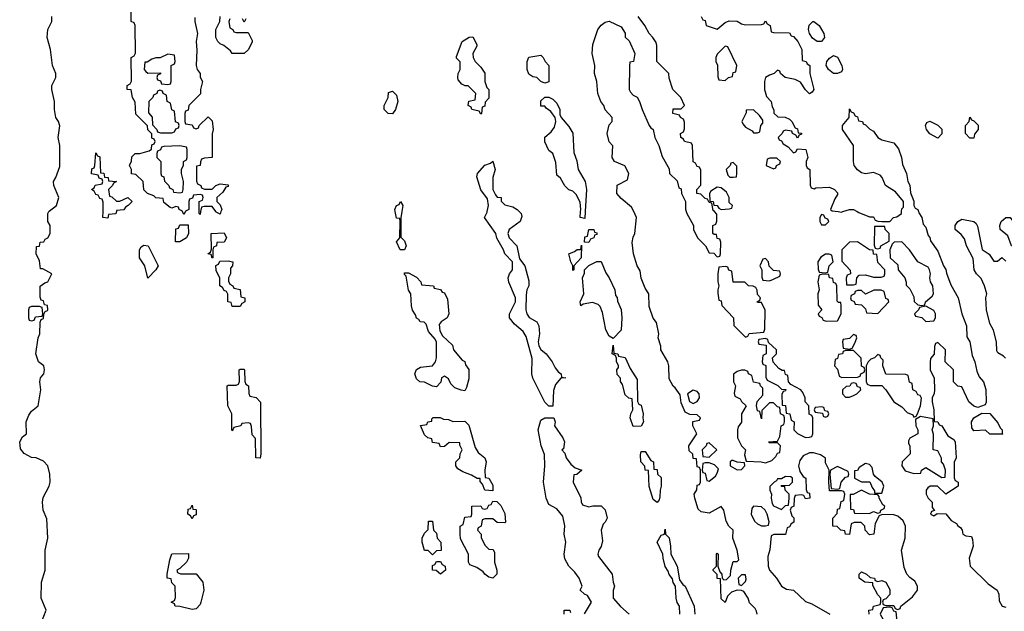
# Model space of a CAD drawing. Header units: inches. Extents: x 2886961 to 3052306, y 543424 to 918523.
# Tile 109 of 117: x 2963390 to 2968302, y 858004 to 860958. Entities that reach past the tile are written whole.
import ezdxf

# ---------------------------------------------------------------- set-up
doc = ezdxf.new("R2010")
doc.units = ezdxf.units.IN
doc.header["$MEASUREMENT"] = 0
doc.layers.add('C9865', color=7, linetype='Continuous')
doc.layers.add('C9866', color=7, linetype='Continuous')

msp = doc.modelspace()

# ---------------------------------------------------------------- linework, layer by layer
at = {"layer": 'C9865', "color": 6}
for points in [[(2963499.1, 857950), (2963522, 858010), (2963498, 858070), (2963499.1, 858150), (2963518, 858210), (2963517.1, 858310), (2963530.6, 858370), (2963525.8, 858465.8), (2963508, 858510), (2963503.8, 858550), (2963508.1, 858571.9), (2963538, 858630), (2963542, 858650), (2963540.7, 858690), (2963530.6, 858730), (2963510, 858753.4), (2963472, 858770), (2963450, 858773), (2963412.5, 858792.5), (2963395.2, 858815.2), (2963390.5, 858850), (2963403.8, 858876.2), (2963424.7, 858890), (2963423, 858950), (2963436.1, 858983.9), (2963450, 859004), (2963482, 859030), (2963496, 859110), (2963490.8, 859150), (2963494.8, 859170), (2963510.6, 859190), (2963514.8, 859210), (2963510.7, 859230), (2963484.7, 859250), (2963471, 859290), (2963482, 859370), (2963491, 859390), (2963492.7, 859447.3), (2963498, 859462), (2963510, 859466), (2963511.6, 859488.4), (2963518, 859502), (2963530, 859506), (2963530.6, 859510), (2963530, 859532), (2963514, 859534), (2963510, 859554), (2963498, 859558), (2963492.7, 859572.7), (2963492.7, 859627.3), (2963515.3, 859644.7), (2963530.8, 859650), (2963550.4, 859690), (2963506, 859714), (2963494, 859714), (2963490, 859754), (2963472, 859790), (2963474, 859826), (2963490, 859828), (2963492, 859848), (2963511.3, 859850), (2963518, 859862), (2963531.3, 859870), (2963542, 859890), (2963542, 859930), (2963531.3, 859950), (2963531, 859990), (2963535.5, 860000)], [(2963872.6, 860000), (2963870, 859989), (2963834, 859986), (2963830, 859968), (2963806, 859970), (2963806.5, 860000)], [(2964217, 860000), (2964210, 859986), (2964203, 860000)], [(2964293.1, 860000), (2964290, 859986), (2964286, 859990), (2964286, 860000)], [(2964394.4, 860000), (2964390, 859988), (2964370, 859998), (2964368.6, 860000)], [(2965296.9, 860000), (2965291.6, 859968.4), (2965292, 859872), (2965310, 859854), (2965318, 859830), (2965310, 859808.7), (2965288, 859810), (2965269.4, 859849.4), (2965286, 859870), (2965288, 859950), (2965286, 859966), (2965270, 859968), (2965263.3, 860000)], [(2965881.3, 860000), (2965891.3, 859990), (2965895.3, 859975.3), (2965886, 859950), (2965831.3, 859910), (2965824.7, 859890), (2965831.3, 859870), (2965870.8, 859830), (2965883.6, 859763.6), (2965910.7, 859730), (2965930, 859654), (2965930.3, 859630), (2965920.7, 859610), (2965915.9, 859584.1), (2965915.5, 859510), (2965920.7, 859490), (2965932.2, 859472.2), (2965970.5, 859450), (2965979.1, 859430), (2965984, 859390), (2965977.3, 859350), (2965980.7, 859330), (2965990, 859311.3), (2966016, 859290), (2966046.8, 859250), (2966060.9, 859220.9), (2966078.5, 859198.5), (2966091.3, 859190), (2966092.7, 859172.7), (2966114, 859170), (2966090, 859168), (2966063.1, 859136.9), (2966053.8, 859106.2), (2966050, 859028), (2966030, 859028.7), (2966010, 859049), (2965950, 859169), (2965945.6, 859190), (2965947.2, 859267.2), (2965917.2, 859377.2), (2965902, 859402), (2965858.6, 859438.6), (2965833.2, 859470), (2965833.2, 859490), (2965864, 859550), (2965864, 859570), (2965830, 859648), (2965826.6, 859670), (2965833.2, 859690), (2965849.2, 859710), (2965849, 859750), (2965810, 859788.7), (2965804, 859810), (2965770, 859868), (2965766, 859890), (2965709.5, 859970), (2965722, 859998), (2965722.5, 860000)], [(2966211.7, 860000), (2966210, 859966), (2966186, 859970), (2966188.5, 860000)], [(2967069.3, 857990), (2967066, 858006), (2967059.3, 858019.3), (2967030, 858046), (2967024, 858070), (2967003.1, 858103.1), (2966990, 858109), (2966970, 858109.3), (2966940.7, 858099.3), (2966920.7, 858079.3), (2966910, 858048), (2966890, 858066), (2966886, 858166), (2966870, 858168), (2966868.9, 858188.9), (2966850, 858208), (2966850, 858214), (2966866, 858230), (2966866, 858290), (2966870, 858294), (2966874, 858290), (2966872, 858230), (2966882, 858202), (2966892, 858190), (2966894, 858170), (2966902, 858162), (2966916.4, 858163.6), (2966936.4, 858183.6), (2966938, 858210), (2966950, 858254), (2966970, 858254), (2966978, 858262), (2966969, 858310), (2966948, 858370), (2966948.7, 858410), (2966928, 858430), (2966914.6, 858454.6), (2966902, 858510), (2966890, 858528), (2966830, 858495.3), (2966790, 858501.2), (2966775.1, 858515.1), (2966757.2, 858570), (2966755.3, 858590), (2966768.7, 858611.3), (2966770, 858634), (2966782, 858638), (2966786, 858650), (2966786, 858710), (2966782, 858722), (2966770, 858726), (2966766, 858766), (2966750, 858768), (2966748.4, 858788.4), (2966730, 858806), (2966728.7, 858830), (2966768, 858890), (2966748.7, 858930), (2966748.4, 858951.6), (2966782, 858958), (2966786, 858970), (2966770, 858986), (2966732.7, 858987.3), (2966710, 858998), (2966690, 859046), (2966684.7, 859084.7), (2966660.4, 859120.4), (2966650, 859128), (2966630, 859166), (2966629, 859230), (2966624, 859250), (2966589.2, 859310), (2966589, 859329), (2966575.3, 859370), (2966579, 859390), (2966566, 859446), (2966550, 859468), (2966530, 859526), (2966528.7, 859590), (2966510, 859618), (2966490, 859668), (2966485.1, 859705.1), (2966469.6, 859730), (2966452.7, 859790), (2966445.6, 859845.6), (2966450, 859872), (2966459, 859890), (2966467, 859970), (2966453, 860000)], [(2966715, 860000), (2966718, 859990), (2966752, 859930), (2966752, 859910), (2966772, 859870), (2966812, 859830), (2966830, 859794), (2966852, 859792), (2966870, 859774), (2966882, 859778), (2966886, 859790), (2966887.3, 859847.3), (2966882, 859862), (2966870, 859866), (2966866, 859886), (2966854, 859886), (2966848.4, 859891.6), (2966848, 859930), (2966862, 859938), (2966867.3, 859952.7), (2966867.3, 859987.3), (2966855.6, 860000)], [(2967473.4, 860000), (2967490, 859998), (2967496.2, 860000)], [(2967567.8, 860000), (2967575.3, 859995.3), (2967630, 859974), (2967650, 859974), (2967658, 859958), (2967671.6, 859951.6), (2967690.8, 859950.8), (2967730, 859951), (2967749, 859970), (2967766.3, 859973.7), (2967789, 859991), (2967789.4, 860000)], [(2967873.1, 860000), (2967874.6, 859994.6), (2967890, 859971), (2967897.3, 859937.3), (2967910, 859922), (2967921.1, 859881.1), (2967930, 859871), (2967934, 859854), (2967970, 859802), (2967998, 859730), (2968010, 859710.8), (2968012.5, 859692.5), (2968034.4, 859634.4), (2968072.2, 859570), (2968090.3, 859490.3), (2968112.7, 859430), (2968114.9, 859374.9), (2968130.4, 859349.6), (2968141.1, 859281.1), (2968154.4, 859250), (2968164, 859204), (2968175.5, 859175.5), (2968197.1, 859150), (2968210, 859112), (2968210.6, 859049.4), (2968205.4, 859034.6), (2968170, 859022), (2968150, 859029), (2968124, 859050), (2968090, 859126), (2968070, 859128), (2968048.7, 859150), (2968048, 859210), (2968006, 859250), (2968008, 859310), (2967970, 859346), (2967958, 859342), (2967952.7, 859327.3), (2967951.6, 859288.4), (2967932.7, 859267.3), (2967931.6, 859248.4), (2967932, 859210), (2967951.6, 859168.4), (2967954, 859110), (2967952, 859092), (2967942, 859070), (2967942, 859050), (2967950.7, 859010), (2967952, 858952), (2967970, 858951), (2967976, 858936), (2967990.8, 858930), (2968019.8, 858879.8), (2968050, 858862), (2968056, 858850), (2968062, 858770), (2968051.6, 858748.4), (2968050.9, 858670.9), (2968056.9, 858656.9), (2968071, 858650), (2968072, 858630), (2968010, 858589.3), (2967968.7, 858628.7), (2967931.3, 858628.7), (2967919.6, 858620.4), (2967912, 858610), (2967911.3, 858590), (2967922, 858570), (2967942, 858550), (2967942, 858522), (2967952.7, 858507.3), (2967938, 858502), (2967934, 858490), (2967950, 858482), (2967967.3, 858492.7), (2968010, 858490.8), (2968037.3, 858457.3), (2968062.8, 858442.8), (2968070, 858432), (2968083.6, 858423.6), (2968092, 858410), (2968094, 858390), (2968110, 858382), (2968138, 858378), (2968143.6, 858363.6), (2968146, 858330), (2968126.8, 858270), (2968130.7, 858230.7), (2968220.9, 858140.9), (2968266, 858110), (2968274, 858090), (2968276, 858056), (2968290.9, 858030.9), (2968310, 858024.7)], [(2968307.9, 859267.9), (2968298.4, 859278.4), (2968270, 859295.1), (2968265, 859305), (2968262, 859350), (2968248.3, 859408.3), (2968230, 859442), (2968212.3, 859510), (2968209, 859569), (2968214, 859590), (2968203.5, 859630), (2968186.6, 859666.6), (2968162.9, 859690), (2968152, 859710), (2968145.7, 859765.7), (2968112.7, 859830), (2968103.7, 859863.7), (2968086.3, 859886.3), (2968057, 859910), (2968056.2, 859930), (2968070, 859951), (2968090, 859962.8), (2968150, 859950.8), (2968160.5, 859940.5), (2968168, 859928), (2968191.1, 859811.1), (2968226.8, 859786.8), (2968250, 859752), (2968267.3, 859752.7), (2968290, 859771.3), (2968310, 859752)], [(2966208.4, 857991.6), (2966242, 858050), (2966223.1, 858083.1), (2966208, 858090), (2966186, 858110), (2966195.3, 858130), (2966181.2, 858170), (2966160.2, 858200.2), (2966129.1, 858229.1), (2966110, 858266), (2966106, 858290), (2966114, 858350), (2966106.6, 858390), (2966109.4, 858430.6), (2966099.6, 858479.6), (2966070, 858515.3), (2966030, 858538), (2966017.2, 858570), (2966003.6, 858650), (2966009.6, 858730.4), (2966007.9, 858787.9), (2965992, 858830), (2965977, 858910), (2965990, 858958), (2966010, 858971.3), (2966054, 858970), (2966062, 858950), (2966058, 858930), (2966099.1, 858870), (2966107.3, 858850), (2966103.6, 858816.4), (2966094, 858810), (2966110, 858794), (2966116, 858770), (2966139.1, 858739.1), (2966161, 858721), (2966194, 858710), (2966170, 858688), (2966154, 858686), (2966151.3, 858650), (2966190, 858571.3), (2966190.7, 858550.7), (2966196.9, 858536.9), (2966230, 858526), (2966249.5, 858530.5), (2966290.5, 858530.5), (2966310.7, 858510.7), (2966321, 858470), (2966311.3, 858450), (2966300.7, 858439.3), (2966290.8, 858410), (2966296.9, 858356.9), (2966290, 858328.7), (2966278.8, 858310), (2966274.8, 858290), (2966278, 858278), (2966346, 858190), (2966350.6, 858150.6), (2966358, 858130), (2966350.8, 858109.2), (2966351, 858070), (2966387.9, 858027.9), (2966431.3, 857990)], [(2967628, 857990), (2967626, 858010), (2967646, 858014), (2967649.1, 858030.9), (2967682, 858038), (2967686, 858050), (2967686, 858070), (2967670, 858086), (2967646, 858134), (2967646, 858146), (2967606, 858150), (2967578, 858170), (2967578, 858190), (2967590, 858202), (2967614, 858190), (2967632.7, 858172.7), (2967654, 858170), (2967658, 858158), (2967670, 858154), (2967690, 858158), (2967711, 858150), (2967730, 858114), (2967730.8, 858089.2), (2967710, 858066), (2967698, 858062), (2967694, 858050), (2967698, 858038), (2967710, 858034), (2967750, 858034), (2967758, 858018), (2967770, 858014), (2967782, 858018), (2967786, 858030), (2967843.7, 858076.3), (2967869.2, 858110), (2967869.2, 858130), (2967854.8, 858154.8), (2967830, 858173.2), (2967816, 858190), (2967802.5, 858222.5), (2967789.2, 858310), (2967807, 858370), (2967809.5, 858429.5), (2967796.9, 858456.9), (2967770, 858479.3), (2967750, 858486), (2967692, 858488), (2967678, 858482), (2967656.9, 858443.1), (2967650.5, 858389.5), (2967630, 858386), (2967608, 858410), (2967606, 858430), (2967587.3, 858447.3), (2967552.7, 858447.3), (2967538, 858442), (2967530, 858388.7), (2967510, 858389), (2967506, 858406), (2967486, 858410), (2967467.3, 858427.3), (2967446, 858430), (2967446, 858470), (2967468, 858492), (2967470, 858514), (2967482, 858518), (2967487.3, 858552.7), (2967502, 858558), (2967506, 858590), (2967502, 858602), (2967490, 858606), (2967430, 858606), (2967426, 858650), (2967428, 858710), (2967410, 858746), (2967409, 858769), (2967385.6, 858785.6), (2967350, 858795.3), (2967330, 858795.3), (2967298.5, 858781.5), (2967282, 858758), (2967275.5, 858730), (2967282, 858702), (2967298, 858678), (2967311, 858670), (2967312.7, 858612.7), (2967318, 858598), (2967330, 858594), (2967331.3, 858568.7), (2967310, 858566), (2967302, 858582), (2967290, 858586), (2967258, 858582), (2967252.7, 858567.3), (2967251.3, 858530), (2967238, 858522), (2967234, 858510), (2967242, 858482), (2967251.1, 858471.1), (2967252, 858450), (2967238, 858442), (2967230, 858426), (2967218, 858422), (2967210, 858388), (2967152.7, 858387.3), (2967138, 858382), (2967131.3, 858311.3), (2967122.5, 858277.5), (2967124, 858230), (2967130.8, 858210), (2967166, 858170), (2967190.7, 858130.7), (2967215.3, 858115.3), (2967250, 858110.8), (2967310, 858054), (2967341.4, 858041.4), (2967432, 857990)], [(2966683.6, 857990), (2966681.2, 858030), (2966670, 858048.7), (2966665.6, 858070), (2966662, 858130), (2966650, 858148), (2966647, 858167), (2966630, 858189), (2966625.6, 858205.6), (2966610, 858229), (2966599.3, 858270), (2966599, 858290), (2966569.5, 858350), (2966590, 858384.7), (2966606, 858390), (2966610, 858414), (2966612, 858390), (2966630, 858372), (2966637.3, 858330), (2966638, 858290), (2966670.7, 858230), (2966681, 858161), (2966698, 858138), (2966710.5, 858130), (2966754, 858030), (2966757.3, 857990)], [(2966106, 857990), (2966106, 858010), (2966134, 858010), (2966138, 857998)]]:
    msp.add_lwpolyline(points, dxfattribs=at)
for points in [[(2967390, 859986), (2967382, 859970), (2967382, 859950), (2967390, 859934), (2967410, 859934), (2967426, 859950), (2967422, 859962), (2967407.3, 859967.3), (2967402, 859982)], [(2968350, 859825.2), (2968338, 859830), (2968318.6, 859878.6), (2968281.2, 859910), (2968279.3, 859930), (2968286, 859950), (2968310, 859970.8), (2968330.5, 859970.5), (2968374.8, 859910), (2968379.1, 859870), (2968370, 859829)], [(2964190, 859848.7), (2964168, 859850), (2964170, 859914), (2964182, 859918), (2964190, 859934), (2964230, 859934), (2964232, 859890), (2964222, 859870)], [(2964350, 859768), (2964346, 859786), (2964329, 859790), (2964342, 859798), (2964347.3, 859812.7), (2964346, 859890), (2964410, 859894), (2964422, 859870), (2964410, 859848), (2964374, 859846), (2964371.6, 859828.4), (2964358, 859822), (2964354, 859810), (2964354, 859770)], [(2966230, 859846), (2966208, 859848), (2966210, 859874), (2966222, 859878), (2966228.7, 859911.3), (2966254, 859910), (2966258, 859898), (2966270, 859894), (2966270, 859886), (2966258, 859882), (2966254, 859870), (2966238, 859862)], [(2967706, 859926), (2967654, 859926), (2967652, 859832), (2967658, 859818), (2967670, 859814), (2967682, 859818), (2967686, 859830), (2967728, 859852), (2967728, 859890), (2967708, 859910)], [(2967570, 859848.7), (2967530, 859848), (2967491.3, 859810), (2967492, 859752), (2967532, 859708), (2967534, 859690), (2967518, 859682), (2967512.7, 859667.3), (2967514, 859634), (2967550, 859634), (2967562, 859638), (2967566, 859670), (2967578, 859682), (2967610, 859684.7), (2967650, 859672), (2967687.3, 859672.7), (2967702, 859678), (2967706, 859690), (2967706, 859710), (2967670, 859746), (2967666, 859786), (2967650, 859788), (2967647.3, 859807.3), (2967630, 859808.7)], [(2967790, 859848.7), (2967752, 859848), (2967742, 859838), (2967731.3, 859810), (2967732, 859770), (2967770, 859734), (2967772, 859710), (2967804.7, 859670), (2967812.7, 859647.3), (2967812.7, 859632.7), (2967830, 859614), (2967850, 859574), (2967852, 859552), (2967870, 859534), (2967890, 859532), (2967906, 859534), (2967908, 859550), (2967942, 859578), (2967948.7, 859590), (2967945.2, 859630), (2967933.2, 859650), (2967929.4, 859669.4), (2967933.2, 859690), (2967929.2, 859710), (2967922, 859722), (2967869.5, 859749.5), (2967828.7, 859810)], [(2964030, 859668), (2964014, 859730), (2963988, 859770), (2963988, 859810), (2963996.4, 859823.6), (2964010, 859832), (2964031.3, 859830), (2964081, 859730), (2964070, 859708.7)], [(2966150, 859706), (2966149.2, 859730), (2966139, 859750), (2966129.6, 859790), (2966158.6, 859801.4), (2966171.3, 859811.3), (2966188.7, 859811.3), (2966192, 859832), (2966190.8, 859769.2), (2966154, 859730), (2966154, 859710)], [(2964450, 859526), (2964446, 859546), (2964429.2, 859550), (2964428, 859588), (2964422, 859602), (2964410, 859606), (2964402, 859622), (2964389, 859630), (2964388.4, 859668.4), (2964370, 859706), (2964368.9, 859731.1), (2964382, 859738), (2964388, 859752), (2964430, 859754), (2964454, 859750), (2964452, 859730), (2964442, 859718), (2964442, 859690), (2964432, 859670), (2964432.7, 859652.7), (2964438, 859638), (2964454, 859630), (2964458, 859618), (2964490, 859612), (2964494, 859574), (2964514, 859570), (2964514, 859550), (2964498, 859542), (2964490, 859526)], [(2966350, 859366), (2966330, 859378), (2966314, 859410), (2966297.2, 859497.2), (2966285.6, 859525.6), (2966276, 859536), (2966247, 859547), (2966201.4, 859538.6), (2966189, 859530), (2966186.6, 859550), (2966205.1, 859590), (2966198, 859670), (2966207.3, 859692.7), (2966208, 859710), (2966229.1, 859730.9), (2966270, 859751), (2966290, 859751.3), (2966314, 859694), (2966330.4, 859670), (2966359.1, 859610), (2966362, 859582), (2966370, 859572), (2966372.8, 859552.8), (2966390, 859512), (2966394, 859470), (2966390, 859408)], [(2967110, 859766), (2967098, 859762), (2967082, 859730), (2967092, 859710), (2967092.7, 859672.7), (2967098, 859658), (2967130, 859654), (2967150, 859662), (2967182, 859678), (2967186, 859690), (2967182, 859702), (2967150, 859706), (2967128.4, 859728.4), (2967126, 859750)], [(2967410, 859788), (2967386.8, 859773.2), (2967371.3, 859750), (2967372.7, 859712.7), (2967378, 859698), (2967410, 859694), (2967422, 859698), (2967428, 859730), (2967448, 859750), (2967442, 859782), (2967427.3, 859787.3)], [(2966910, 859726), (2966878, 859722), (2966872, 859690), (2966872, 859650), (2966878, 859630), (2966872, 859610), (2966872.7, 859592.7), (2966878, 859558), (2966890, 859554), (2966892, 859532), (2966950.5, 859470.5), (2966952, 859432), (2967010, 859374), (2967022, 859378), (2967028.4, 859391.6), (2967102, 859398), (2967107.3, 859412.7), (2967108.4, 859508.4), (2967090, 859546), (2967070, 859546), (2967068.7, 859550), (2967082, 859558), (2967086, 859570), (2967070, 859586), (2967068.4, 859608.4), (2967062, 859622), (2967048.4, 859628.4), (2967026, 859630), (2967007.3, 859647.3), (2966948.4, 859648.4), (2966942, 859702), (2966928, 859708), (2966922, 859722)], [(2965610, 859106), (2965592, 859108), (2965560.2, 859120.2), (2965540.2, 859140.2), (2965530, 859166), (2965510, 859178), (2965494, 859170), (2965491.6, 859148.4), (2965470, 859126), (2965450, 859128), (2965410, 859148), (2965386, 859150), (2965370, 859166), (2965362, 859190), (2965370, 859212), (2965390, 859222.8), (2965449.3, 859230.7), (2965464, 859250), (2965469.3, 859270.7), (2965469, 859349), (2965463.1, 859363.1), (2965430, 859402), (2965418, 859438), (2965408.7, 859448.7), (2965388.7, 859450), (2965382, 859462), (2965370, 859468.7), (2965365.2, 859485.2), (2965350, 859508), (2965344, 859530), (2965342, 859590), (2965330, 859608), (2965318, 859678), (2965310, 859686), (2965310, 859694), (2965330, 859694), (2965370, 859672), (2965392, 859650), (2965394, 859634), (2965454, 859630), (2965458, 859618), (2965490, 859612), (2965498, 859598), (2965510, 859594), (2965523.6, 859563.6), (2965530.9, 859489.1), (2965522, 859470), (2965492, 859450), (2965483.6, 859436.4), (2965485.4, 859405.4), (2965499.6, 859379.6), (2965550, 859334), (2965554, 859310), (2965598, 859258), (2965610, 859251.3), (2965614.4, 859234.4), (2965630, 859212), (2965630, 859166), (2965618.8, 859121.2)], [(2967392.7, 859687.3), (2967378, 859682), (2967372, 859650), (2967378, 859610), (2967371.3, 859590), (2967372.7, 859532.7), (2967392, 859510), (2967374, 859490), (2967378, 859478), (2967392, 859472), (2967398, 859458), (2967412.7, 859452.7), (2967470, 859454), (2967488, 859490), (2967488, 859530), (2967486, 859546), (2967474, 859546), (2967467.3, 859552.7), (2967466, 859630), (2967462, 859642), (2967450, 859646), (2967446, 859666), (2967428.9, 859668.9), (2967426, 859686)], [(2967651.6, 859608.4), (2967610, 859588), (2967590, 859606), (2967570, 859606), (2967558, 859602), (2967554, 859590), (2967538, 859582), (2967534, 859570), (2967538, 859558), (2967552, 859552), (2967558, 859538), (2967590, 859534), (2967610, 859514), (2967614, 859494), (2967670, 859492), (2967726, 859550), (2967722, 859562), (2967710, 859566), (2967702, 859602), (2967688, 859608)], [(2963490, 859526), (2963450, 859526), (2963438, 859522), (2963434, 859510), (2963434, 859470), (2963438, 859458), (2963450, 859454), (2963462, 859458), (2963470, 859474), (2963502, 859478), (2963506, 859490), (2963502, 859522)], [(2967910, 859528), (2967878, 859522), (2967874, 859510), (2967854, 859490), (2967858, 859478), (2967890, 859472), (2967910, 859452), (2967950, 859454), (2967958, 859470), (2967958, 859490), (2967950, 859506)], [(2967110, 859366), (2967078, 859362), (2967074, 859350), (2967078, 859338), (2967114, 859334), (2967114, 859290), (2967098, 859282), (2967094, 859250), (2967098, 859238), (2967111.6, 859231.6), (2967112.7, 859172.7), (2967118, 859158), (2967171.6, 859131.6), (2967190, 859114), (2967212, 859112), (2967210, 859106), (2967198, 859102), (2967192.7, 859087.3), (2967194, 859034), (2967210, 859032), (2967214, 858994), (2967232, 858990), (2967238, 858958), (2967254, 858950), (2967252, 858910), (2967270, 858892), (2967310, 858872), (2967330, 858874), (2967342, 858878), (2967346, 858890), (2967346, 858970), (2967342, 858982), (2967328.4, 858988.4), (2967326, 859030), (2967308, 859050), (2967308, 859070), (2967296.4, 859096.4), (2967286, 859110), (2967236.4, 859136.4), (2967226, 859150), (2967222, 859182), (2967210, 859186), (2967206, 859206), (2967194, 859206), (2967176.4, 859216.4), (2967148.4, 859248.4), (2967146, 859270), (2967166, 859290), (2967166, 859310), (2967126, 859346), (2967122, 859362)], [(2967550, 859386), (2967530, 859366), (2967498, 859362), (2967494, 859350), (2967498, 859318), (2967530, 859314), (2967542, 859318), (2967556.4, 859343.6), (2967566, 859370), (2967562, 859382)], [(2966450, 858928), (2966435.3, 858970), (2966438, 858990), (2966448, 859010), (2966446, 859066), (2966428.4, 859068.4), (2966410, 859086), (2966396.4, 859136.4), (2966388, 859152), (2966388, 859168), (2966370, 859186), (2966369.3, 859210.7), (2966378, 859222), (2966378, 859230), (2966368, 859252), (2966368, 859268), (2966362, 859282), (2966346, 859290), (2966350, 859334), (2966354, 859294), (2966374, 859290), (2966378, 859278), (2966410, 859272), (2966436, 859216), (2966470, 859162), (2966472, 859052), (2966478, 859038), (2966490, 859034), (2966501, 858990), (2966498, 858970), (2966502, 858950), (2966490, 858928.7)], [(2967550, 859306), (2967510, 859306), (2967498, 859302), (2967494, 859290), (2967474, 859286), (2967470, 859266), (2967458, 859262), (2967454, 859230), (2967470, 859214), (2967478, 859178), (2967492, 859172), (2967570, 859174), (2967582, 859178), (2967586, 859190), (2967602, 859198), (2967606, 859210), (2967602, 859222), (2967588.9, 859228.9), (2967588, 859268)], [(2967670, 859286), (2967654, 859270), (2967636, 859264), (2967622, 859250), (2967612, 859230), (2967612.7, 859152.7), (2967618, 859138), (2967632, 859132), (2967690, 859131.3), (2967710.5, 859110.5), (2967750.5, 859050.5), (2967790, 859024.7), (2967816.3, 858996.3), (2967844.7, 858984.7), (2967850, 858974), (2967862, 858978), (2967869, 858991), (2967884, 859030), (2967888, 859068), (2967882, 859082), (2967870, 859086), (2967862, 859102), (2967846, 859110), (2967842, 859142), (2967828.7, 859148.7), (2967822, 859182), (2967810, 859186), (2967710, 859188.7), (2967695.3, 859230), (2967698, 859258), (2967686, 859270), (2967682, 859282)], [(2964590, 858768.7), (2964568.7, 858770), (2964567.3, 858867.3), (2964550, 858886), (2964547.3, 858927.3), (2964542, 858942), (2964530, 858946), (2964498, 858942), (2964494, 858930), (2964458, 858922), (2964454, 858910), (2964450, 858906), (2964448, 858910), (2964448, 858990), (2964429.2, 859030), (2964426, 859130), (2964430, 859134), (2964470, 859134), (2964482, 859138), (2964487.3, 859152.7), (2964486, 859210), (2964490, 859214), (2964510, 859214), (2964512, 859210), (2964512.7, 859152.7), (2964518, 859138), (2964532, 859130), (2964532.7, 859092.7), (2964538, 859078), (2964570, 859072), (2964592, 859048), (2964594, 858790)], [(2966990, 859208.7), (2966970, 859202), (2966951.1, 859188.9), (2966951, 859150), (2966961, 859130), (2966954, 859094), (2966958, 859078), (2966984.7, 859064.7), (2966991.6, 859051.6), (2967014, 859030), (2966991, 858990), (2966990.5, 858949.5), (2966974.8, 858925.2), (2966970.8, 858910), (2966971, 858870), (2966991, 858831), (2967011, 858810), (2967006, 858786), (2967014, 858754), (2967089, 858751), (2967110, 858746), (2967142.7, 858757.3), (2967162, 858778), (2967170, 858794), (2967182, 858798), (2967186, 858830), (2967170, 858846), (2967130, 858846), (2967126, 858850), (2967170, 858854), (2967182, 858878), (2967188.9, 858931.1), (2967202, 858938), (2967206, 858950), (2967206, 858970), (2967202, 858982), (2967186, 858990), (2967182, 859022), (2967170, 859026), (2967150, 859046), (2967130, 859046), (2967092.7, 859007.3), (2967090, 858966), (2967082, 859002), (2967070, 859006), (2967066, 859030), (2967068.4, 859051.6), (2967096.4, 859083.6), (2967098, 859118), (2967086, 859130), (2967082, 859142), (2967050, 859148), (2967042, 859182), (2967026, 859190), (2967022, 859202), (2967008, 859208)], [(2966750, 859108.7), (2966722, 859090), (2966731.3, 859051.3), (2966750, 859042), (2966770, 859051.3), (2966781.2, 859070), (2966779, 859090), (2966770, 859102)], [(2967550, 859146), (2967538, 859142), (2967531.6, 859128.4), (2967512.7, 859127.3), (2967494, 859110), (2967494, 859090), (2967510, 859074), (2967530, 859074), (2967550, 859082), (2967566, 859090), (2967586, 859110), (2967582, 859122), (2967570, 859126), (2967562, 859142)], [(2967390, 859026), (2967358, 859022), (2967354, 859010), (2967358, 858998), (2967394, 858994), (2967398, 858978), (2967410, 858974), (2967422, 858978), (2967426, 858990), (2967422, 859002), (2967406, 859006), (2967402, 859022)], [(2965551.6, 858951.6), (2965610, 858954), (2965630, 858934), (2965662.8, 858822.8), (2965676.8, 858796.8), (2965710.7, 858770), (2965717.3, 858750), (2965711.3, 858710), (2965712.7, 858672.7), (2965731.3, 858670), (2965750, 858634), (2965750, 858606), (2965710, 858608.7), (2965699, 858639), (2965687.3, 858652.7), (2965687.3, 858667.3), (2965672.7, 858667.3), (2965644.7, 858684.7), (2965600.2, 858700.2), (2965576.4, 858716.4), (2965566, 858730), (2965566, 858750), (2965586, 858770), (2965588, 858790), (2965598, 858810), (2965586, 858834), (2965586, 858846), (2965532.7, 858847.3), (2965510, 858828), (2965490, 858826), (2965482, 858842), (2965450, 858848), (2965446, 858866), (2965426, 858870), (2965410, 858886), (2965390, 858932), (2965422, 858938), (2965426, 858950), (2965446, 858954), (2965446, 858966), (2965452.7, 858972.7), (2965487.3, 858972.7), (2965503.6, 858963.6), (2965530, 858962)], [(2967883.6, 858976.4), (2967858, 858962), (2967861, 858930), (2967871, 858910), (2967871, 858890), (2967831.1, 858868.9), (2967823.6, 858856.4), (2967823.6, 858843.6), (2967831.1, 858828.9), (2967832, 858790), (2967792, 858750), (2967791.3, 858730), (2967806.4, 858706.4), (2967850, 858692), (2967886, 858694), (2967888, 858710), (2967910, 858722), (2967990, 858672), (2968006, 858674), (2968008, 858710), (2967999, 858739), (2967989, 858750), (2967988.7, 858768.7), (2967970, 858806), (2967946, 858810), (2967949, 858889), (2967942, 858910), (2967948.7, 858930), (2967946, 858966)], [(2968290, 858888.7), (2968230, 858889.2), (2968208.4, 858908.4), (2968150, 858906), (2968140.4, 858920.4), (2968138, 858950), (2968150, 858971.3), (2968190, 858994), (2968230, 858992), (2968270, 858944.7), (2968280.4, 858920.4), (2968290.6, 858910), (2968291, 858891), (2968294, 858890)], [(2966830, 858846), (2966818, 858842), (2966814, 858830), (2966794, 858810), (2966798, 858778), (2966830, 858774), (2966868, 858810)], [(2966570, 858548), (2966550, 858562), (2966530, 858628), (2966527.3, 858707.3), (2966510, 858708.7), (2966508.9, 858728.9), (2966489, 858750), (2966486.3, 858786.3), (2966490, 858802), (2966510, 858802), (2966538, 858758), (2966551.3, 858750), (2966554, 858714), (2966570, 858712), (2966572, 858690), (2966590, 858672), (2966590.6, 858629.4), (2966584.7, 858610), (2966583.6, 858576.4), (2966579.6, 858560.4)], [(2966830, 858746), (2966810, 858746), (2966798, 858742), (2966794, 858710), (2966798, 858698), (2966810, 858694), (2966818, 858658), (2966830, 858654), (2966860.4, 858679.6), (2966870, 858694), (2966876.4, 858716.4), (2966856.4, 858736.4)], [(2966950, 858758), (2966942, 858758), (2966934, 858750), (2966934, 858730), (2966970, 858711.3), (2966990, 858712), (2967008, 858730), (2967006, 858746), (2966968.4, 858748.4)], [(2967470, 858728), (2967434, 858710), (2967432, 858690), (2967438, 858618), (2967470, 858614), (2967482, 858618), (2967488, 858650), (2967510, 858674), (2967522, 858678), (2967526, 858690), (2967522, 858702)], [(2967610, 858742), (2967578, 858722), (2967570, 858708), (2967554, 858706), (2967554, 858670), (2967590, 858651.3), (2967631, 858651), (2967642, 858622), (2967654, 858606), (2967654, 858594), (2967690, 858594), (2967701.2, 858630), (2967693.2, 858650), (2967657.2, 858677.2), (2967648.7, 858690), (2967642, 858722), (2967630, 858738)], [(2967210, 858678), (2967190, 858666), (2967170, 858666), (2967164.7, 858655.3), (2967154, 858650), (2967132.7, 858627.3), (2967132, 858610), (2967141, 858590), (2967138.8, 858570), (2967143.5, 858543.5), (2967151, 858531), (2967190, 858512), (2967210, 858532), (2967226, 858534), (2967229, 858570), (2967228.7, 858588.7), (2967208.7, 858610), (2967207.3, 858627.3), (2967192.7, 858627.3), (2967188, 858632), (2967230, 858634), (2967246, 858650), (2967246, 858670), (2967236.4, 858676.4)], [(2967590, 858608.7), (2967547.3, 858587.3), (2967532.7, 858587.3), (2967534, 858514), (2967550, 858512), (2967554, 858494), (2967630, 858492), (2967650, 858502), (2967670, 858494), (2967682, 858498), (2967686, 858510), (2967702, 858518), (2967706, 858530), (2967695.3, 858535.3), (2967678, 858570), (2967678, 858578), (2967670, 858586), (2967630, 858588.7)], [(2964250, 858466), (2964242, 858482), (2964228.7, 858490), (2964230, 858514), (2964242, 858518), (2964250, 858534), (2964254, 858514), (2964270, 858512), (2964270.7, 858490), (2964270, 858486), (2964258, 858482)], [(2965810, 858446), (2965771.6, 858448.4), (2965750, 858466), (2965710, 858466), (2965698, 858462), (2965692, 858430), (2965678, 858422), (2965674, 858410), (2965692, 858390), (2965692.7, 858372.7), (2965710, 858334), (2965730, 858314), (2965752.7, 858312.7), (2965758, 858298), (2965758, 858250), (2965771, 858210), (2965771, 858190), (2965750, 858169.3), (2965730, 858175.3), (2965710, 858189.2), (2965702, 858202), (2965670, 858224), (2965636.4, 858236.4), (2965628.7, 858250), (2965629, 858290), (2965590, 858366), (2965588, 858390), (2965588, 858430), (2965602, 858438), (2965610, 858474), (2965642, 858478), (2965646, 858490), (2965646, 858530), (2965691.3, 858531.3), (2965698, 858518), (2965710, 858514), (2965722, 858518), (2965730, 858534), (2965742, 858538), (2965750, 858554), (2965770, 858552), (2965790, 858532), (2965810, 858492), (2965814, 858450)], [(2967050.8, 858529.2), (2967042.5, 858517.5), (2967039.1, 858490), (2967055.2, 858455.2), (2967070, 858441), (2967090, 858431), (2967110, 858432), (2967126, 858434), (2967128, 858452), (2967119, 858490), (2967109.2, 858510), (2967090, 858526)], [(2965450, 858286), (2965428, 858308), (2965410, 858308.7), (2965398, 858350), (2965398, 858370), (2965410, 858394), (2965427.3, 858412.7), (2965430, 858454), (2965450, 858454), (2965454, 858410), (2965470, 858394), (2965472, 858370), (2965491.1, 858348.9), (2965492.7, 858307.3), (2965470, 858306)], [(2964250, 858014), (2964190, 858029), (2964166, 858030), (2964162, 858042), (2964146, 858050), (2964162, 858058), (2964167.3, 858072.7), (2964166, 858130), (2964150, 858146), (2964146, 858166), (2964126, 858170), (2964126, 858190), (2964139, 858261), (2964150, 858291), (2964232.7, 858292.7), (2964232, 858270), (2964222, 858250), (2964190, 858218), (2964174, 858210), (2964178, 858198), (2964192, 858192), (2964270, 858190.8), (2964304, 858150), (2964308.2, 858110), (2964294, 858050), (2964290, 858039), (2964270, 858017.2)], [(2965490, 858189.4), (2965468.4, 858208.4), (2965449, 858210), (2965450, 858234), (2965462, 858238), (2965470, 858254), (2965490, 858254), (2965498, 858238), (2965512, 858230), (2965514, 858210)], [(2967010, 858186), (2966990, 858186), (2966974, 858170), (2966978, 858138), (2966990, 858134), (2967010, 858154), (2967014.6, 858165.4)], [(2967730, 858026), (2967698, 858022), (2967682, 857990), (2967699.6, 857959.6), (2967710, 857952), (2967750, 857954), (2967762, 857958), (2967766, 857970), (2967762, 858002), (2967750, 858006), (2967742, 858022)]]:
    msp.add_lwpolyline(points, close=True, dxfattribs=at)
at = {"layer": 'C9866', "color": 6}
for points in [[(2964203, 860000), (2964202, 860002), (2964186, 860010), (2964182, 860022), (2964170, 860026), (2964150, 860018), (2964140.4, 860020.4), (2964110, 860046), (2964106, 860066), (2964070, 860069), (2964059, 860079), (2964028, 860090), (2964010, 860108), (2964006, 860150), (2963970, 860186), (2963948.7, 860188.7), (2963948, 860210), (2963938, 860230), (2963948.7, 860251.3), (2963950, 860274), (2963966, 860290), (2963990, 860290.7), (2964036.4, 860303.6), (2964048.4, 860311.6), (2964050, 860334), (2964062, 860338), (2964066, 860350), (2964062, 860362), (2964050, 860366), (2964048.9, 860388.9), (2964030, 860408), (2964028.4, 860428.4), (2963970, 860486), (2963966.8, 860546.8), (2963954, 860570), (2963947.3, 860607.3), (2963926, 860610), (2963926, 860630), (2963942, 860638), (2963948, 860652), (2963946, 860770), (2963962, 860778), (2963968, 860792), (2963966, 860930), (2963962, 860942), (2963946, 860950), (2963947.3, 861087.3)], [(2963535.5, 860000), (2963536.9, 860003.1), (2963574.8, 860030), (2963586, 860070), (2963560.7, 860130), (2963558.8, 860150), (2963570.4, 860169.6), (2963590, 860226), (2963590.7, 860330), (2963582.8, 860370), (2963590.9, 860429.1), (2963584, 860450), (2963570.5, 860470.5), (2963564, 860510), (2963564.9, 860550), (2963550.6, 860610), (2963550.7, 860630), (2963570.6, 860670), (2963570.7, 860690), (2963553.4, 860730), (2963544, 860810), (2963527.3, 860870), (2963530.8, 860909.2), (2963551, 860950), (2963550, 860974)], [(2964438, 860962), (2964434, 860950), (2964438, 860918), (2964454, 860910), (2964458, 860898), (2964470, 860894), (2964530, 860894), (2964550, 860854), (2964550, 860846), (2964530, 860808), (2964510, 860789), (2964450, 860789), (2964442, 860802), (2964409.3, 860829.3), (2964390, 860838), (2964378, 860850), (2964368.7, 860870), (2964369, 860910), (2964388, 860950), (2964390, 860974)], [(2966855.6, 860000), (2966850, 860006), (2966842, 860042), (2966830, 860046), (2966822, 860062), (2966810, 860066), (2966788, 860088), (2966768, 860090), (2966768, 860110), (2966787.3, 860132.7), (2966787.3, 860207.3), (2966782, 860222), (2966770, 860226), (2966762, 860242), (2966748.9, 860248.9), (2966746, 860330), (2966742, 860342), (2966706, 860350), (2966702, 860362), (2966688, 860370), (2966686, 860390), (2966702, 860398), (2966707.3, 860412.7), (2966707.3, 860447.3), (2966702, 860462), (2966686, 860470), (2966682, 860482), (2966648.7, 860490), (2966650, 860514), (2966690, 860514), (2966706, 860530), (2966688, 860570), (2966649, 860610), (2966630, 860666), (2966628, 860690), (2966569, 860750), (2966569, 860830), (2966564.7, 860844.7), (2966549.3, 860869.3), (2966530, 860888.7), (2966509, 860930), (2966474.6, 860974.6)], [(2966790, 860974), (2966798, 860958), (2966810, 860954), (2966814, 860930), (2966870, 860911.3), (2966910, 860944.7), (2966930, 860952), (2966970, 860951), (2966990, 860938), (2967010, 860932), (2967090, 860934), (2967102, 860938), (2967110, 860952), (2967118, 860938), (2967134, 860930), (2967138, 860898), (2967150, 860894), (2967230, 860892), (2967238, 860878), (2967250, 860874), (2967272, 860850), (2967291.3, 860810), (2967294, 860754), (2967314, 860750), (2967318, 860738), (2967332, 860730), (2967332, 860690), (2967350.8, 860610), (2967343.6, 860596.4), (2967330, 860588.7), (2967310, 860608.7), (2967285.6, 860645.6), (2967259.3, 860659.3), (2967208, 860670), (2967186, 860690), (2967182, 860702), (2967170, 860706), (2967154, 860690), (2967130, 860682), (2967111, 860669), (2967104.7, 860650), (2967104.7, 860610), (2967115.3, 860575.3), (2967138, 860550), (2967143.6, 860523.6), (2967152, 860508), (2967152, 860492), (2967172.7, 860472.7), (2967208.7, 860471.3), (2967230, 860462), (2967242, 860450), (2967258, 860418), (2967270, 860414), (2967274, 860394), (2967290, 860392), (2967290, 860386), (2967278, 860382), (2967270, 860366), (2967262, 860382), (2967246, 860390), (2967242, 860402), (2967210, 860406), (2967198, 860402), (2967194, 860390), (2967174, 860370), (2967178, 860358), (2967190, 860354), (2967198, 860338), (2967223.6, 860323.6), (2967250, 860294), (2967262, 860298), (2967270, 860314), (2967311.3, 860310), (2967322, 860270), (2967314, 860250), (2967314, 860230), (2967318, 860218), (2967332, 860210), (2967332.7, 860132.7), (2967338, 860118), (2967354, 860114), (2967362, 860118), (2967430, 860122), (2967454, 860110), (2967470, 860094), (2967470, 860086), (2967456, 860064), (2967434, 860010), (2967443.6, 860003.6), (2967473.4, 860000)], [(2964264.7, 860970), (2964264.7, 860950), (2964278, 860890), (2964270.9, 860849.1), (2964274, 860806), (2964270.8, 860730), (2964276, 860710), (2964290.6, 860690), (2964290.8, 860670.8), (2964302, 860650), (2964292, 860610), (2964291.6, 860588.4), (2964234, 860530), (2964230, 860506), (2964218, 860502), (2964214, 860490), (2964214, 860450), (2964218, 860438), (2964250, 860434), (2964258, 860418), (2964270, 860414), (2964282, 860418), (2964286, 860430), (2964330, 860474), (2964350, 860454), (2964356, 860410), (2964350.9, 860389.1), (2964351.3, 860270), (2964312.7, 860267.3), (2964298, 860262), (2964292, 860248), (2964291.3, 860230), (2964272.7, 860227.3), (2964272, 860152), (2964278, 860138), (2964294, 860130), (2964298, 860118), (2964312.7, 860112.7), (2964350, 860112), (2964368, 860130), (2964390, 860138), (2964430, 860134), (2964430, 860126), (2964418, 860122), (2964403.6, 860096.4), (2964374, 860070), (2964374, 860050), (2964390, 860034), (2964398, 860010), (2964394.4, 860000)], [(2964518, 860962), (2964510, 860946), (2964502, 860962)], [(2966453, 860000), (2966442.5, 860022.5), (2966390, 860065.2), (2966369, 860090), (2966370, 860132), (2966422, 860158), (2966428, 860190), (2966408.7, 860228.7), (2966358, 860250), (2966345.2, 860270), (2966348.7, 860328.7), (2966330, 860348), (2966321.2, 860390), (2966330, 860434), (2966346, 860450), (2966346, 860470), (2966310, 860508), (2966304, 860530), (2966289.6, 860549.6), (2966274, 860590), (2966269.2, 860649.2), (2966257.2, 860690), (2966259, 860730), (2966246, 860790), (2966250, 860834), (2966274, 860910), (2966290, 860931), (2966310, 860946), (2966330, 860950.8), (2966390, 860922), (2966410.6, 860890.6), (2966411.1, 860871.1), (2966430, 860852), (2966458, 860790), (2966451.3, 860750), (2966434, 860746), (2966431.6, 860728.4), (2966431.3, 860610), (2966436.9, 860596.9), (2966450, 860582), (2966470.7, 860570.7), (2966482, 860550), (2966494.8, 860510), (2966530.8, 860430.8), (2966538, 860418), (2966550.5, 860410.5), (2966558.8, 860370), (2966578.8, 860330), (2966595.3, 860275.3), (2966630, 860214), (2966632, 860190), (2966670, 860154), (2966678, 860118), (2966690, 860114), (2966692, 860090), (2966711.1, 860051.1), (2966711.6, 860011.6), (2966715, 860000)], [(2966188.5, 860000), (2966189.4, 860010.6), (2966186.6, 860046.6), (2966165.6, 860085.6), (2966150, 860102), (2966130, 860108.7), (2966110, 860128.7), (2966087.3, 860167.3), (2966070, 860182), (2966064.9, 860244.9), (2966049.6, 860289.6), (2966030, 860305.2), (2966010, 860348.7), (2966010, 860371.3), (2966040.9, 860399.1), (2966058, 860422), (2966065.2, 860450), (2966062, 860470), (2966040.2, 860500.2), (2966016.4, 860516.4), (2966010, 860526), (2965990, 860526), (2965990, 860554), (2966010, 860572), (2966030, 860572), (2966050, 860562), (2966070, 860542), (2966084.7, 860510), (2966084.7, 860484.7), (2966091.3, 860470), (2966130, 860424.7), (2966150, 860391.3), (2966154.8, 860294.8), (2966170, 860254), (2966175.5, 860210), (2966210.4, 860150), (2966217.3, 860110), (2966211.7, 860000)], [(2967789.4, 860000), (2967790, 860014), (2967798, 860022), (2967798, 860050), (2967758.7, 860098.7), (2967709, 860130), (2967692.7, 860170), (2967682.5, 860182.5), (2967650, 860196), (2967610, 860189.5), (2967590, 860193.2), (2967570, 860208.7), (2967553.2, 860230), (2967549.3, 860250), (2967549, 860330), (2967495.3, 860410), (2967495.3, 860430), (2967528, 860470), (2967530, 860514), (2967538, 860498), (2967550, 860494), (2967558, 860478), (2967570, 860474), (2967574, 860454), (2967594, 860450), (2967598, 860438), (2967610, 860434), (2967631.6, 860411.6), (2967650, 860402), (2967670.9, 860370.9), (2967690, 860358), (2967750, 860342.8), (2967773.3, 860313.3), (2967788.4, 860270), (2967794.6, 860234.6), (2967814, 860190), (2967821, 860150), (2967830, 860132), (2967833.4, 860093.4), (2967850, 860052), (2967850.6, 860030.6), (2967856.9, 860016.9), (2967870, 860011), (2967873.1, 860000)], [(2963806.5, 860000), (2963807.3, 860047.3), (2963802, 860062), (2963790, 860066), (2963782, 860082), (2963770, 860086), (2963762, 860102), (2963748, 860110), (2963762, 860118), (2963767.3, 860132.7), (2963802, 860138), (2963806, 860150), (2963802, 860162), (2963787.3, 860167.3), (2963782, 860182), (2963748.4, 860188.4), (2963750, 860214), (2963762, 860218), (2963766, 860230), (2963770, 860294), (2963778, 860278), (2963790, 860274), (2963794, 860194), (2963810, 860192), (2963812.7, 860172.7), (2963832, 860170), (2963834, 860154), (2963874, 860150), (2963858, 860142), (2963854, 860130), (2963834, 860110), (2963838, 860078), (2963850, 860074), (2963872.7, 860052.7), (2963890, 860052), (2963930, 860071.3), (2963951.1, 860051.1), (2963932, 860030), (2963918, 860022), (2963910, 860009), (2963874, 860006), (2963872.6, 860000)], [(2965722.5, 860000), (2965729.2, 860030), (2965723.1, 860063.1), (2965690, 860109), (2965670, 860174), (2965674, 860190), (2965710, 860231.3), (2965738, 860242), (2965750, 860252), (2965762, 860210), (2965750.8, 860170), (2965751, 860111), (2965763.6, 860083.6), (2965771.6, 860071.6), (2965792, 860070), (2965792.7, 860052.7), (2965810, 860034), (2965850, 860024.7), (2965871.3, 860010), (2965881.3, 860000)], [(2964286, 860000), (2964286, 860050), (2964302, 860058), (2964306, 860070), (2964302, 860082), (2964290, 860086), (2964258, 860082), (2964252.7, 860067.3), (2964238, 860062), (2964234, 860050), (2964234, 860010), (2964218, 860002), (2964217, 860000)], [(2965263.3, 860000), (2965261.2, 860010), (2965269.3, 860030), (2965284, 860036), (2965290, 860050.8), (2965302, 860030), (2965296.9, 860000)], [(2964368.6, 860000), (2964350, 860026), (2964310, 860026), (2964298, 860022), (2964293.1, 860000)], [(2967496.2, 860000), (2967530, 860011), (2967550, 860011), (2967567.8, 860000)]]:
    msp.add_lwpolyline(points, dxfattribs=at)
for points in [[(2967390, 860849.3), (2967368, 860850), (2967345.6, 860865.6), (2967329.2, 860889.2), (2967325.2, 860910), (2967329.1, 860930.9), (2967346, 860950), (2967352, 860950), (2967378, 860930), (2967401, 860890), (2967404.7, 860870)], [(2965690, 860486), (2965682, 860502), (2965646, 860510), (2965642, 860522), (2965628, 860530), (2965630, 860552), (2965662, 860558), (2965666, 860590), (2965628, 860628), (2965612, 860628), (2965596.4, 860636.4), (2965578, 860658), (2965575.3, 860670), (2965578, 860690), (2965588, 860710), (2965587.3, 860747.3), (2965570, 860766), (2965570, 860774), (2965598, 860850), (2965631.6, 860871.6), (2965650, 860872), (2965670, 860834), (2965670, 860826), (2965651.3, 860790), (2965652, 860770), (2965662, 860750), (2965690, 860722), (2965710, 860692), (2965710.4, 860650), (2965720.4, 860620.4), (2965730.3, 860609.7), (2965730, 860566), (2965712.7, 860547.3), (2965710, 860526), (2965698, 860522), (2965694, 860490)], [(2966910, 860826), (2966870, 860786), (2966862, 860770), (2966862, 860750), (2966871, 860731), (2966872.7, 860672.7), (2966878, 860658), (2966910, 860654), (2966926, 860670), (2966946, 860674), (2966950, 860694), (2966962, 860698), (2966968, 860730), (2966922, 860822)], [(2964130, 860786), (2964091.6, 860768.4), (2964070, 860768.7), (2964050, 860762), (2964026, 860746), (2964014, 860746), (2964012, 860710), (2964019.6, 860699.6), (2964030, 860692), (2964092.7, 860692.7), (2964092.7, 860687.3), (2964078, 860682), (2964074, 860670), (2964078, 860658), (2964092.7, 860652.7), (2964098, 860638), (2964130, 860634), (2964142, 860638), (2964146, 860650), (2964146, 860730), (2964162, 860738), (2964166, 860750), (2964162, 860782)], [(2966010, 860642), (2965990, 860649), (2965969.2, 860669.2), (2965950, 860673.2), (2965930, 860686), (2965922, 860710), (2965921.6, 860750), (2965929.6, 860770.4), (2965990, 860782), (2966002, 860770), (2966011.3, 860750), (2966030.5, 860730), (2966030, 860648)], [(2967470, 860689.2), (2967449.6, 860689.6), (2967425.2, 860710), (2967413.2, 860730), (2967417.2, 860750), (2967430, 860766), (2967450, 860778.8), (2967470, 860771.3), (2967490.8, 860730), (2967494.8, 860710), (2967490, 860698)], [(2964090, 860606), (2964078, 860602), (2964074, 860590), (2964058, 860582), (2964054, 860570), (2964034, 860550), (2964032.7, 860492.7), (2964051.1, 860471.1), (2964052.7, 860432.7), (2964074, 860410), (2964078, 860398), (2964092.7, 860392.7), (2964150, 860394), (2964162, 860398), (2964170, 860414), (2964182, 860418), (2964186, 860430), (2964182, 860442), (2964168.4, 860448.4), (2964162, 860502), (2964148.7, 860508.7), (2964142, 860542), (2964126, 860550), (2964122, 860582), (2964106, 860590), (2964102, 860602)], [(2965250, 860489), (2965228, 860490), (2965208.7, 860510), (2965208, 860530), (2965228.7, 860570), (2965230, 860594), (2965250, 860602), (2965270, 860582), (2965276, 860550), (2965264.7, 860510)], [(2967050, 860508), (2967014, 860506), (2967014, 860494), (2966992, 860450), (2966998, 860438), (2967010, 860422), (2967043.6, 860403.6), (2967050, 860394), (2967070, 860394), (2967082, 860398), (2967088, 860430), (2967098, 860442), (2967096.4, 860456.4), (2967080.4, 860480.4)], [(2967970, 860366), (2967930, 860389.2), (2967914, 860410), (2967909.2, 860430.8), (2967915.3, 860444.7), (2967930, 860451), (2967970, 860431), (2967990, 860411.3), (2967990, 860388)], [(2968130, 860366), (2968108.7, 860390), (2968108.7, 860430), (2968126, 860450), (2968130, 860472), (2968138, 860458), (2968150, 860454), (2968171.1, 860431.1), (2968171.3, 860410), (2968152.7, 860387.3), (2968150, 860366)], [(2964190, 860328), (2964110, 860326), (2964098, 860322), (2964092, 860308), (2964078, 860302), (2964074, 860290), (2964074, 860270), (2964094, 860250), (2964094, 860190), (2964098, 860178), (2964110, 860174), (2964112, 860152), (2964134, 860130), (2964138, 860118), (2964154, 860110), (2964158, 860098), (2964190, 860094), (2964202, 860098), (2964206, 860110), (2964208, 860150), (2964198, 860190), (2964198, 860210), (2964207.3, 860232.7), (2964208, 860250), (2964222, 860258), (2964226, 860270), (2964226, 860310), (2964222, 860322)], [(2966950, 860246), (2966938, 860242), (2966934, 860230), (2966914, 860210), (2966922, 860182), (2966932.7, 860172.7), (2966950, 860172), (2966966, 860174), (2966968, 860190), (2966967.3, 860227.3)], [(2967167.3, 860267.3), (2967132.7, 860267.3), (2967118, 860262), (2967114, 860230), (2967150, 860214), (2967162, 860218), (2967166, 860230), (2967182, 860238), (2967186, 860250)], [(2966870, 860122), (2966838, 860102), (2966831.3, 860090), (2966832.7, 860052.7), (2966850, 860051.3), (2966852, 860032), (2966870, 860031), (2966878, 860018), (2966890, 860011.3), (2966930, 860014), (2966942, 860018), (2966946, 860030), (2966930, 860046), (2966929.2, 860070), (2966916.5, 860096.5), (2966890, 860118)]]:
    msp.add_lwpolyline(points, close=True, dxfattribs=at)

doc.saveas('drawing.dxf')
